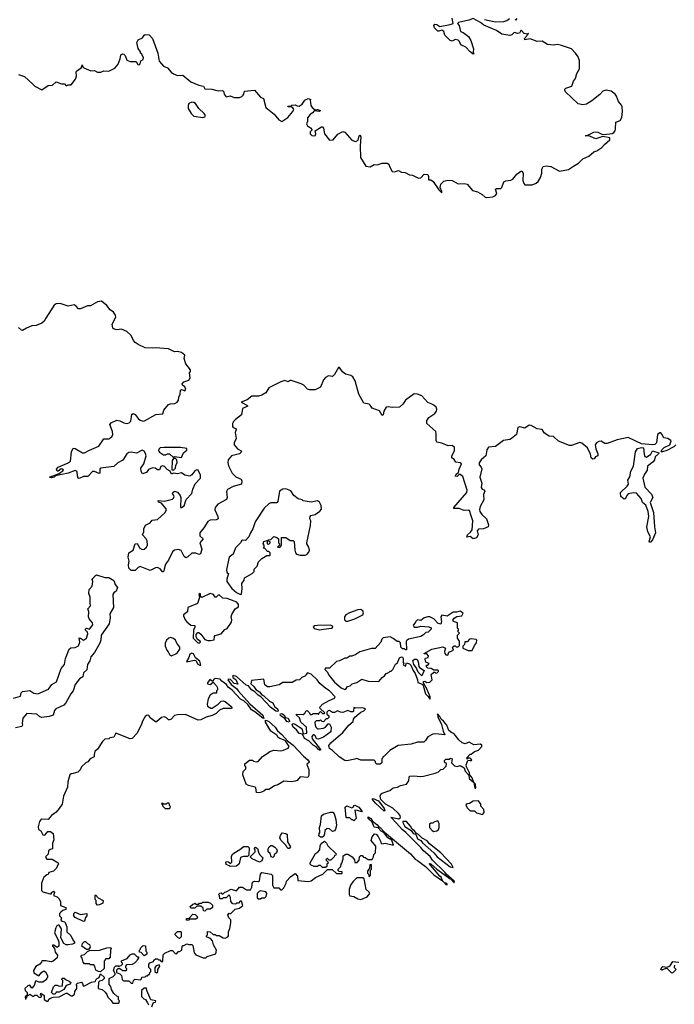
# Model space of a CAD drawing. Extents: x 2551545 to 2886624, y 315747 to 489036.
# Tile 69 of 119: x 2639386 to 2645849, y 374710 to 384432. Entities that reach past the tile are written whole.
import ezdxf

# ---------------------------------------------------------------- set-up
doc = ezdxf.new("R2010")
doc.units = 0

msp = doc.modelspace()

# ---------------------------------------------------------------- linework, layer by layer
at = {"layer": '0CON10XD'}
for points in [[(2639375, 383890), (2639432.3, 383872.3), (2639516.7, 383795), (2639535, 383776.7), (2639605, 383740), (2639668.3, 383781.7), (2639710, 383785), (2639745, 383817.5), (2639798.3, 383798.3), (2639827, 383797), (2639845, 383780), (2639865, 383787.5), (2639895, 383787.5), (2639935.9, 383844.1), (2639946.7, 383875), (2639942.5, 383915), (2639947.5, 383925), (2639992.5, 383955), (2640000, 383965), (2640002.5, 383987.5), (2640010, 383965), (2640020, 383955), (2640088.3, 383928.3), (2640125, 383930), (2640155, 383912.5), (2640187, 383913), (2640215, 383927.5), (2640267, 383923), (2640325, 383952.5), (2640358.8, 383991.2), (2640378, 384045), (2640384.2, 384085), (2640400, 384095), (2640412.7, 384092.7), (2640428.6, 384078.6), (2640445, 384032.5), (2640475, 384017.5), (2640535, 384020), (2640550.7, 383990.7), (2640565, 383987.5), (2640576.7, 383995), (2640583.3, 384026.7), (2640605, 384040), (2640606.7, 384055), (2640588.3, 384098.3), (2640580, 384100), (2640580, 384115), (2640556.1, 384146.1), (2640543.8, 384205), (2640555, 384231.2), (2640598.3, 384251.7), (2640615, 384280), (2640625, 384286.2), (2640665, 384283.3), (2640696, 384245), (2640750.5, 384100.5), (2640763.6, 384023.6), (2640786.7, 383995), (2640805, 383972.5), (2640845, 383957.5), (2640882.3, 383912.3), (2640905, 383896.2), (2640945, 383882), (2640995, 383882.9), (2641075, 383818.8), (2641155, 383783.8), (2641200, 383775), (2641215, 383750), (2641283, 383747), (2641345, 383730), (2641385, 383732.5), (2641397.5, 383725), (2641406.2, 383695), (2641425, 383670), (2641465, 383678.8), (2641505, 383663.8), (2641555, 383662.5), (2641578.3, 383671.7), (2641592.5, 383685), (2641600, 383695), (2641604, 383726), (2641705, 383736.7), (2641765, 383667.5), (2641793.3, 383653.3), (2641816.7, 383565), (2641898.3, 383498.3), (2641945, 383443.3), (2641975, 383427.5), (2642032.5, 383465), (2642083.8, 383525), (2642093.3, 383545), (2642082.5, 383562.5), (2642065, 383570), (2642035, 383570), (2642031.7, 383578.3), (2642065, 383580), (2642073, 383587), (2642105, 383592.5), (2642125, 383580), (2642145, 383577.5), (2642175, 383597.5), (2642202.1, 383637.9), (2642235, 383653.8), (2642260, 383645), (2642253.6, 383636.4), (2642262, 383585), (2642272.5, 383565), (2642301.7, 383541.7), (2642325, 383546.2), (2642357.5, 383535), (2642345, 383524), (2642295, 383532.5), (2642278.3, 383511.7), (2642252.5, 383495), (2642228.3, 383461.7), (2642226.7, 383425), (2642217.5, 383405), (2642227.5, 383385), (2642257.5, 383365), (2642272.5, 383345), (2642252.5, 383325), (2642253.3, 383305), (2642268.8, 383288.8), (2642285, 383283.8), (2642305, 383287.5), (2642311.2, 383305), (2642302.5, 383335), (2642365, 383373.3), (2642375, 383372.5), (2642385, 383360), (2642393.9, 383303.9), (2642445, 383243.3), (2642480, 383245), (2642528.3, 383301.7), (2642575, 383326.7), (2642595, 383320), (2642665, 383242.5), (2642690.7, 383230.7), (2642705, 383230), (2642728, 383242), (2642737.5, 383285), (2642745, 383292.5), (2642755.8, 383275), (2642748.6, 383185), (2642751.7, 383071.7), (2642804.6, 382984.6), (2642845, 382980), (2642885, 383001.2), (2642915, 382998.6), (2642965, 383013.8), (2643015, 383016), (2643030, 383005), (2643040, 382975), (2643065, 382933.3), (2643085, 382928.8), (2643125, 382942.5), (2643155, 382927.5), (2643192, 382922), (2643235, 382900), (2643265, 382897.5), (2643325, 382867.5), (2643345, 382870), (2643380, 382905), (2643415, 382902.5), (2643423.3, 382885), (2643421.7, 382851.7), (2643445, 382852), (2643470, 382835), (2643525, 382750.8), (2643555, 382722.5), (2643555.6, 382735), (2643536.5, 382775), (2643542.7, 382807.3), (2643575, 382838), (2643614.3, 382845.7), (2643655, 382842.9), (2643715, 382809.4), (2643775, 382812.9), (2643805, 382808), (2643855.9, 382745.9), (2643905, 382730.8), (2643953.8, 382705), (2643980.5, 382680.5), (2643995, 382677.1), (2644057.6, 382682.4), (2644083.8, 382695), (2644096.7, 382715), (2644085, 382757.5), (2644095, 382763.3), (2644135, 382766.2), (2644146, 382775), (2644165, 382830), (2644185, 382840), (2644234.1, 382845.9), (2644255, 382856.2), (2644294.3, 382905.7), (2644335, 382937.5), (2644345, 382940), (2644357.5, 382915), (2644353.3, 382845), (2644363.3, 382815), (2644375, 382800), (2644445, 382801.2), (2644485, 382816.2), (2644505, 382833.3), (2644527.5, 382875), (2644540, 382915), (2644540, 382955), (2644555, 382982.5), (2644585, 382987.5), (2644631.2, 382981.2), (2644715, 382936.2), (2644805, 382951.2), (2644853.4, 382986.6), (2644905, 383013.8), (2644945, 383057.5), (2645005, 383084), (2645055, 383126.2), (2645085, 383138), (2645135, 383170), (2645160.2, 383199.8), (2645214.2, 383245), (2645213.3, 383265), (2645145, 383280), (2645075, 383256), (2645005, 383283.3), (2644970, 383285), (2644995, 383290), (2645055, 383322), (2645075, 383325.8), (2645095, 383322), (2645135, 383301.2), (2645155, 383299.2), (2645235, 383308.9), (2645252.8, 383317.2), (2645265, 383333.8), (2645270, 383355), (2645271.2, 383418.8), (2645314.3, 383435.7), (2645332.5, 383465), (2645338.1, 383525), (2645335, 383570), (2645328, 383588), (2645297.1, 383625), (2645279.2, 383675), (2645265, 383696), (2645226.8, 383726.8), (2645175, 383734.4), (2645145, 383725.8), (2645115.5, 383694.5), (2645035, 383630), (2644982, 383598), (2644945, 383590), (2644901.7, 383601.7), (2644775, 383720), (2644770, 383735), (2644770, 383745), (2644780, 383755), (2644837.5, 383775), (2644853.3, 383825), (2644875, 383852.5), (2644888.3, 383901.7), (2644914.2, 383945), (2644913.3, 384025), (2644899.1, 384065), (2644875, 384102), (2644833.6, 384143.6), (2644735, 384176.7), (2644695, 384186.2), (2644655, 384180), (2644597, 384187), (2644545, 384220), (2644495, 384216), (2644425, 384242), (2644375, 384232.5), (2644370, 384245), (2644397.5, 384275), (2644400, 384290), (2644410, 384295), (2644395, 384290), (2644366.1, 384296.1), (2644340, 384325), (2644333.3, 384325), (2644321.2, 384298.8), (2644303.6, 384296.4), (2644267.5, 384305), (2644245, 384281.2), (2644225, 384274.2), (2644145, 384290), (2644095, 384326), (2643969.1, 384379.1), (2643935.8, 384405), (2643865, 384444.2), (2643822, 384428), (2643717.5, 384405), (2643707.5, 384395), (2643726, 384375), (2643736.7, 384316.7), (2643765, 384303.8), (2643815.9, 384265.9), (2643841.2, 384225), (2643866.7, 384145), (2643862.5, 384112.5), (2643870, 384095), (2643865, 384092.5), (2643833.3, 384115), (2643791.7, 384161.7), (2643742.3, 384182.3), (2643727, 384217), (2643715, 384228.8), (2643685, 384236), (2643655, 384221.2), (2643637.5, 384225), (2643585, 384277.5), (2643573.3, 384315), (2643565, 384323.3), (2643555, 384327.5), (2643525, 384317.5), (2643515, 384320), (2643482.1, 384352.1), (2643474.4, 384375), (2643485, 384387.5), (2643505, 384382.9), (2643535, 384364), (2643635, 384383.3), (2643667.5, 384395), (2643655.9, 384445.9)], [(2643975, 384434.5), (2644085, 384410), (2644167.5, 384415), (2644196.7, 384425), (2644223.3, 384445)], [(2644277.5, 384435), (2644285, 384427.5), (2644297, 384443)], [(2641195, 383467.5), (2641215, 383472.5), (2641220, 383485), (2641208, 383505), (2641154.1, 383554.1), (2641122.5, 383605), (2641105.3, 383615.3), (2641085, 383617.3), (2641055.7, 383605), (2641047.8, 383585), (2641049.4, 383555), (2641080, 383505), (2641105, 383479.4), (2641195, 383467.5)], [(2645656.9, 380236.9), (2645635, 380232.9), (2645524, 380244), (2645395, 380305.6), (2645285, 380284.4), (2645185, 380245.7), (2645165, 380248.1), (2645128.6, 380268.6), (2645105, 380267.3), (2645080.8, 380255), (2645068.6, 380235), (2645074.3, 380194.3), (2645093.8, 380145), (2645093.3, 380126.7), (2645072.5, 380115), (2645057.5, 380095), (2645045, 380094), (2645030, 380105), (2645021.7, 380141.7), (2644993.8, 380205), (2644935, 380252), (2644915, 380255.7), (2644835, 380228.1), (2644815, 380228.1), (2644705, 380270.6), (2644655, 380316.4), (2644615, 380319.5), (2644568.5, 380348.5), (2644545, 380384.2), (2644495, 380390.4), (2644435, 380424.4), (2644415, 380427.8), (2644375, 380399.1), (2644325, 380410.7), (2644303.6, 380405), (2644291.8, 380335), (2644242.9, 380295), (2644225, 380285.6), (2644163.6, 380276.4), (2644085, 380216.7), (2644015, 380212.2), (2643997.5, 380185), (2643990, 380125), (2643943.8, 380085), (2643923.3, 380055), (2643922.5, 380035), (2643943.8, 380013.8), (2643947.5, 379997.5), (2643929.5, 379915), (2643949.4, 379855), (2643944, 379814), (2643952.5, 379795), (2643968.3, 379788.3), (2643978.8, 379775), (2643966.4, 379743.6), (2643969.3, 379690.7), (2643931.2, 379625), (2643927.5, 379595), (2643930.8, 379575), (2643948, 379545), (2643995.7, 379505), (2644016, 379445), (2644012.5, 379425), (2643965, 379403.8), (2643915, 379402.5), (2643903.3, 379385), (2643913.8, 379345), (2643895.7, 379314.3), (2643865, 379307.5), (2643835, 379330), (2643801.7, 379321.7), (2643806.7, 379345), (2643838.1, 379371.9), (2643854.4, 379395.6), (2643860, 379485), (2643843.6, 379533.6), (2643826, 379585), (2643818.8, 379588.8), (2643775, 379585.8), (2643725, 379604), (2643673.3, 379605), (2643671.2, 379615), (2643800, 379765), (2643805.7, 379785), (2643760.8, 379920.8), (2643735, 379942.5), (2643725, 379940), (2643705, 379920), (2643686.7, 379925), (2643694.3, 379945.7), (2643718.8, 379961.2), (2643724, 379995), (2643746.7, 380045), (2643735, 380056.7), (2643691.7, 380061.7), (2643675, 380090), (2643653.8, 380105), (2643654.2, 380125), (2643679.5, 380175), (2643677.8, 380207.8), (2643655, 380227.8), (2643615, 380224.6), (2643555, 380249.3), (2643505, 380260), (2643497.2, 380277.2), (2643498.9, 380345), (2643493.3, 380365), (2643404.4, 380445), (2643407, 380473), (2643426.3, 380503.7), (2643485, 380542), (2643502, 380565), (2643505.9, 380585.9), (2643497.3, 380607.3), (2643475, 380626.2), (2643447.7, 380637.7), (2643415, 380651.2), (2643356.7, 380716.7), (2643315, 380735.5), (2643281.3, 380738.7), (2643193.9, 380676.1), (2643168.9, 380635), (2643135, 380607.1), (2643065, 380601.5), (2643025, 380610.6), (2643005, 380604.4), (2642981.1, 380565), (2642975, 380530), (2642965, 380524), (2642939.8, 380569.8), (2642866.2, 380595), (2642846.8, 380626.8), (2642835, 380634.4), (2642785, 380646.7), (2642735, 380733.8), (2642698.5, 380865), (2642675, 380904), (2642655, 380919.2), (2642601.3, 380931.3), (2642573.8, 380955), (2642545, 380997.5), (2642535, 380997.5), (2642493.1, 380926.9), (2642475, 380908.6), (2642435, 380916.7), (2642405, 380900), (2642386, 380875), (2642355, 380803.3), (2642303.6, 380776.4), (2642246.4, 380776.4), (2642226, 380785), (2642192.6, 380822.6), (2642165.5, 380835.5), (2642065, 380870), (2642055, 380870), (2642035, 380856.7), (2642005, 380868), (2641965, 380855.8), (2641845, 380796), (2641815, 380748), (2641777.5, 380725), (2641745, 380716), (2641677.1, 380712.9), (2641632.1, 380677.9), (2641572.5, 380655), (2641630, 380625), (2641638.8, 380615), (2641587.1, 380592.9), (2641575, 380528.6), (2641515.5, 380485), (2641495.7, 380464.3), (2641487.3, 380445), (2641485.7, 380415), (2641494.4, 380404.4), (2641518.8, 380395), (2641522, 380385), (2641513.1, 380355), (2641522.2, 380295), (2641504.4, 380255), (2641504.3, 380235), (2641537.5, 380195), (2641571.2, 380175), (2641574.2, 380165), (2641555, 380144.6), (2641475.9, 380124.1), (2641445.5, 380085), (2641442, 380058), (2641447.4, 380027.4), (2641484.6, 379954.6), (2641519.6, 379919.6), (2641571.2, 379895), (2641577.5, 379875), (2641576, 379845), (2641495, 379821.3), (2641437.8, 379792.2), (2641428, 379772), (2641434.5, 379715), (2641426.9, 379695), (2641341.1, 379648.9), (2641314.5, 379615), (2641311.7, 379591.7), (2641343.6, 379525), (2641344.4, 379505), (2641326.2, 379495), (2641265, 379488.9), (2641245, 379476.8), (2641205, 379413.5), (2641163.3, 379365), (2641163.3, 379335), (2641196.7, 379305), (2641165.8, 379265), (2641185.5, 379205), (2641171.8, 379158.2), (2641155, 379150), (2641125, 379163.2), (2641085, 379165.6), (2641045, 379127.1), (2641025, 379119.2), (2641010.6, 379130.6), (2640981.6, 379191.6), (2640955, 379199.6), (2640915, 379194), (2640893.4, 379176.6), (2640855, 379096.7), (2640824.4, 379055.6), (2640812.7, 379005), (2640805, 378980), (2640795, 378980.8), (2640771.1, 379011.1), (2640745, 379021.5), (2640725, 379021.1), (2640675, 378994.7), (2640575, 379031.3), (2640555.8, 379024.2), (2640525, 378992.8), (2640485, 378993.7), (2640464.3, 379015.7), (2640461.2, 379048.8), (2640467.5, 379085), (2640455.7, 379125.7), (2640463.9, 379166.1), (2640505.5, 379194.5), (2640525, 379256.2), (2640545, 379258.8), (2640572.9, 379215), (2640595, 379201.1), (2640615, 379204.4), (2640638.6, 379225), (2640646.9, 379245), (2640643.8, 379285), (2640633.8, 379305), (2640598, 379345), (2640610, 379375), (2640611.2, 379405), (2640628.8, 379441.2), (2640675, 379463.3), (2640695, 379488.8), (2640745, 379496.7), (2640822.7, 379567.3), (2640834, 379595), (2640830, 379605), (2640785, 379658.8), (2640755, 379667.5), (2640753.3, 379685), (2640815, 379678), (2640895, 379698), (2640905, 379706.7), (2640910, 379725), (2640893.3, 379755), (2640897.5, 379765), (2640915, 379775.8), (2640945, 379768), (2640970, 379735), (2640975.8, 379714.2), (2640973.8, 379615), (2640985, 379614.2), (2641009.7, 379630.3), (2641029.4, 379695), (2641085.4, 379755), (2641094.5, 379795), (2641119.8, 379850.2), (2641170, 379905), (2641170, 379935), (2641147.5, 379985), (2641135, 379988.8), (2641115, 379976.7), (2641085, 379936.7), (2641065, 379923.8), (2641016.1, 379936.1), (2640985, 379956.2), (2640945, 379949.2), (2640905, 379953.8), (2640883.3, 379943.3), (2640870, 379975), (2640840.5, 379990.5), (2640815, 380021.2), (2640795, 380027.5), (2640780.8, 380019.2), (2640765, 379986.7), (2640745, 379988.8), (2640724, 380004), (2640695.8, 380005.8), (2640658.7, 379991.3), (2640637.6, 379962.4), (2640598.8, 379948.8), (2640585, 379970), (2640582.5, 380005), (2640612.7, 380045), (2640634.6, 380125), (2640628.9, 380148.9), (2640615, 380171.2), (2640595, 380182.5), (2640538.8, 380151.2), (2640485, 380162.8), (2640461.7, 380158.3), (2640443.3, 380146.7), (2640405, 380081.8), (2640353.3, 380056.7), (2640315, 380019.5), (2640185, 380002.9), (2640177.1, 379995), (2640175.8, 379955), (2640169.2, 379950.8), (2640125, 379970), (2640105, 379970.8), (2640058.1, 379921.9), (2640015, 379922), (2639972.3, 379902.3), (2639964.5, 379904.5), (2639955, 379926.7), (2639952, 379972), (2639935, 379980.8), (2639864.5, 379954.5), (2639740.7, 379929.3), (2639725, 379914.2), (2639699.3, 379909.3), (2639680, 379915), (2639775, 379952.5), (2639817.5, 379985), (2639810, 379995), (2639795, 379996), (2639766.7, 379973.3), (2639755, 379972.5), (2639749.2, 379995), (2639764.3, 380015), (2639858.6, 380051.4), (2639885.8, 380074.2), (2639895.8, 380165), (2639915, 380200), (2639935, 380196.2), (2640005, 380154.2), (2640025, 380154.3), (2640075, 380181.4), (2640168.5, 380221.5), (2640215, 380292), (2640267, 380293), (2640296.8, 380313.2), (2640304.3, 380335), (2640303.1, 380365), (2640275.7, 380435), (2640287.3, 380452.7), (2640345, 380478), (2640375, 380470.8), (2640415, 380450), (2640443.9, 380446.1), (2640465, 380451.2), (2640481.9, 380468.1), (2640492.9, 380535), (2640505, 380543.8), (2640525, 380534), (2640554.7, 380494.7), (2640575, 380478.6), (2640605, 380468), (2640618.8, 380471.2), (2640730, 380535), (2640798.3, 380541.7), (2640810, 380575), (2640855, 380631.2), (2640875, 380640), (2640917, 380643), (2640941.2, 380655), (2640954, 380675), (2640956, 380705), (2640971.2, 380735), (2640975, 380772.5), (2640985, 380780), (2641015, 380767.5), (2641026.4, 380783.6), (2641015, 380807.5), (2640993.6, 380823.6), (2640990, 380835), (2641005, 380857.5), (2641055, 380873.3), (2641070, 380895), (2641062.5, 380945), (2641071.7, 380958.3), (2641072.5, 380975), (2641027.5, 381035), (2641010, 381085), (2641015, 381120), (2640985, 381146), (2640945, 381155.8), (2640913.6, 381153.6), (2640855, 381182.2), (2640725, 381192.9), (2640695, 381187.1), (2640625, 381191.2), (2640555, 381223.8), (2640526.2, 381245), (2640510, 381265), (2640486, 381315), (2640443.2, 381353.2), (2640390, 381375), (2640345, 381368), (2640317.5, 381375), (2640306.1, 381386.1), (2640298, 381425), (2640334.2, 381495), (2640330.8, 381515), (2640312.5, 381545), (2640278.5, 381568.5), (2640245, 381609.1), (2640195, 381652.5), (2640155, 381647.5), (2640085, 381608), (2640054.3, 381605.7), (2639985, 381576.2), (2639965, 381576.7), (2639943.9, 381603.9), (2639925, 381616.2), (2639865, 381604), (2639785, 381629.2), (2639745, 381627.5), (2639725.7, 381614.3), (2639644.1, 381484.1), (2639627.8, 381455), (2639605, 381435.8), (2639546.7, 381413.3), (2639505, 381408.1), (2639453.1, 381386.9), (2639415, 381361.4), (2639402.5, 381365), (2639375, 381393.3)], [(2645864.6, 380235), (2645845.8, 380214.2), (2645775, 380177.1), (2645733.4, 380163.4), (2645720, 380165), (2645727.5, 380185), (2645750.9, 380209.1), (2645805, 380234), (2645820, 380275), (2645785, 380296.7), (2645745, 380303.3), (2645727.8, 380337.8), (2645715, 380352), (2645705, 380354), (2645684.6, 380335.4), (2645674.8, 380255.2), (2645656.9, 380236.9)], [(2640985, 380110), (2641003.9, 380156.1), (2641035, 380182.5), (2641035, 380196.7), (2640975, 380206.2), (2640811.5, 380208.5), (2640774.3, 380205.7), (2640758.3, 380191.7), (2640756.2, 380175), (2640765, 380160), (2640806.1, 380136.1), (2640825, 380134.2), (2640845, 380143.8), (2640863.6, 380143.6), (2640905, 380110), (2640915, 380117.5), (2640985, 380110)], [(2645605, 379270), (2645602, 379275), (2645613, 379327), (2645588.8, 379375), (2645576.7, 379425), (2645598.6, 379525), (2645591.4, 379575), (2645568.2, 379638.2), (2645536.9, 379665), (2645523.1, 379705), (2645475, 379757.5), (2645445, 379760.8), (2645395, 379748.6), (2645382.7, 379737.3), (2645365, 379702), (2645355, 379696.7), (2645320, 379725), (2645318.8, 379765), (2645385.4, 379824.6), (2645398, 379845), (2645389.4, 379885), (2645410.7, 379919.3), (2645420, 379975), (2645447.3, 380022.7), (2645467.5, 380165), (2645485, 380197.5), (2645525, 380208.5), (2645545, 380205.8), (2645550.4, 380140.4), (2645559.8, 380119.8), (2645575, 380110.6), (2645619.3, 380140.7), (2645635, 380176.2), (2645696, 380156), (2645694, 380145), (2645660, 380115), (2645654.4, 380085), (2645639.4, 380065), (2645586.2, 380025), (2645581.2, 379985), (2645554.3, 379945), (2645538.6, 379905), (2645556.9, 379815), (2645625, 379746.9), (2645637.8, 379715), (2645611.1, 379665), (2645644.4, 379565), (2645653.9, 379423.9), (2645665.4, 379365), (2645635, 379296.2), (2645615, 379274.2), (2645605, 379270)], [(2640905, 379983.3), (2640923.8, 380005), (2640926.2, 380033.8), (2640940, 380055), (2640936.7, 380085), (2640925, 380100), (2640905, 380100), (2640891.2, 380078.8), (2640887.5, 379987.5), (2640905, 379983.3)], [(2641565, 378757.5), (2641575, 378760), (2641582.5, 378815), (2641580, 378865), (2641601.7, 378898.3), (2641605, 378920), (2641682.5, 378965), (2641700, 378985), (2641700, 379005), (2641730, 379035), (2641745, 379080), (2641775, 379112.5), (2641825, 379140), (2641855, 379140), (2641860, 379145), (2641858.3, 379168.3), (2641845, 379180), (2641831.7, 379181.7), (2641805, 379210), (2641790, 379215), (2641800, 379225), (2641800, 379245), (2641790, 379255), (2641795, 379280), (2641828.3, 379288.3), (2641830, 379255), (2641847, 379253), (2641860, 379265), (2641860, 379275), (2641841.7, 379281.7), (2641840, 379295), (2641865, 379300), (2641895, 379327.5), (2641925, 379320), (2641940, 379305), (2641940, 379265), (2641950, 379255), (2641948.3, 379241.7), (2641930, 379225), (2641955, 379220), (2641970, 379245), (2641970, 379320), (2642015, 379320), (2642055, 379290), (2642085, 379290), (2642095, 379280), (2642102.5, 379195), (2642108.3, 379168.3), (2642120, 379155), (2642154.1, 379144.1), (2642205, 379143.3), (2642220, 379150), (2642240, 379175), (2642246.2, 379195), (2642240, 379225), (2642220, 379255), (2642220, 379265), (2642257, 379437), (2642260, 379485), (2642250, 379505), (2642252.5, 379525), (2642260, 379535), (2642303.6, 379546.4), (2642349.5, 379580.5), (2642365, 379600), (2642363.8, 379635), (2642345, 379667.5), (2642325, 379680), (2642265, 379666.7), (2642185, 379680), (2642175, 379690), (2642135, 379700), (2642093.6, 379733.6), (2642061.7, 379778.3), (2642015, 379798), (2641982.5, 379795), (2641952, 379775), (2641936.1, 379673.9), (2641925, 379662.5), (2641865, 379662.5), (2641845, 379652.5), (2641800.3, 379609.7), (2641711.2, 379475), (2641688.8, 379405), (2641663.3, 379365), (2641647.5, 379325), (2641615, 379290), (2641585, 379292.5), (2641575, 379287.5), (2641569.3, 379270.7), (2641515, 379217.5), (2641492, 379155), (2641454.3, 379125), (2641427, 379003), (2641430, 378975), (2641447.5, 378965), (2641430.7, 378909.3), (2641431.2, 378885), (2641478.8, 378815), (2641525, 378776.7), (2641565, 378757.5)], [(2639325, 377732), (2639395, 377753.8), (2639400, 377785), (2639415, 377798.8), (2639485, 377808.8), (2639525, 377781.2), (2639565, 377775.8), (2639669.7, 377820.3), (2639703.4, 377866.6), (2639748, 377895), (2639794.4, 378025), (2639827.5, 378065), (2639837.1, 378125), (2639875.7, 378215), (2639891.7, 378228.3), (2639935, 378233.5), (2639965, 378250), (2639978.1, 378285), (2639972, 378328), (2639985, 378325.8), (2640015, 378304.2), (2640046.7, 378325), (2640058.3, 378368.3), (2640053.8, 378383.8), (2640035, 378402.5), (2640035, 378416.7), (2640045, 378423.3), (2640076.1, 378413.9), (2640106.7, 378456.7), (2640106, 378475), (2640071.1, 378515), (2640066.3, 378536.3), (2640068.5, 378585), (2640058, 378615), (2640086.2, 378645), (2640080, 378675), (2640080.8, 378730.8), (2640070, 378765), (2640071.2, 378805), (2640100.5, 378839.5), (2640107.1, 378885), (2640102.5, 378905), (2640107.5, 378915), (2640134.5, 378945.5), (2640145, 378949.4), (2640225, 378923.1), (2640265, 378925.5), (2640316.2, 378895), (2640328.6, 378855), (2640352.7, 378825), (2640339.5, 378790.5), (2640315, 378773.1), (2640305.4, 378755), (2640312.7, 378627.3), (2640274.1, 378565.9), (2640278.8, 378525), (2640268.2, 378465), (2640189.4, 378355), (2640185.4, 378304.6), (2640176.4, 378275), (2640123.8, 378185), (2640088.3, 378141.7), (2640077.8, 378102.2), (2640054.4, 378065), (2640052.5, 378037.5), (2640048.1, 378011.9), (2640016.2, 377983.8), (2640007.8, 377942.2), (2639975, 377924.2), (2639932.5, 377867.5), (2639914.4, 377805), (2639889.5, 377775), (2639840.6, 377685), (2639821.2, 377665), (2639742.9, 377627.1), (2639729.7, 377610.3), (2639716.7, 377565), (2639677.7, 377552.3), (2639605, 377541.4), (2639585, 377549.4), (2639555, 377574.4), (2639455, 377581.4), (2639415.6, 377534.4), (2639409.4, 377485), (2639412.5, 377465), (2639406.8, 377453.2), (2639345, 377440)], [(2641165, 378280), (2641170, 378285), (2641167.5, 378295), (2641141.7, 378311.7), (2641128.3, 378338.3), (2641128.3, 378361.7), (2641145, 378380), (2641155, 378380), (2641175, 378363.8), (2641213.1, 378313.1), (2641245, 378301.2), (2641268.3, 378301.7), (2641305, 378310), (2641308.3, 378341.7), (2641315, 378350), (2641375, 378366.7), (2641410.7, 378409.3), (2641435, 378420), (2641476.4, 378483.6), (2641480, 378505), (2641473.3, 378535), (2641481.7, 378558.3), (2641512.5, 378615), (2641546, 378635), (2641547.5, 378657.5), (2641530.8, 378680.8), (2641435, 378718), (2641390.5, 378720.5), (2641355, 378752.5), (2641345, 378750), (2641325, 378730), (2641315, 378730), (2641300, 378755), (2641265, 378766.2), (2641185, 378727.5), (2641170, 378735), (2641172.5, 378755), (2641167.5, 378765), (2641155, 378757.5), (2641162.5, 378725), (2641142.5, 378667.5), (2641045, 378627.5), (2641043.6, 378586.4), (2641003.6, 378556.4), (2641002.5, 378545), (2641018.8, 378505), (2641036.7, 378485), (2641075, 378453.8), (2641115, 378450), (2641116.2, 378435), (2641102.5, 378405), (2641100, 378325), (2641145, 378280), (2641165, 378280)], [(2643435, 377723.3), (2643440, 377725), (2643438.8, 377745), (2643405.6, 377825.6), (2643373, 377883), (2643373, 377897), (2643385, 377900), (2643405, 377887.5), (2643435, 377890), (2643460, 377915), (2643450, 377965), (2643475, 377990), (2643485, 377990), (2643495, 377980), (2643508.3, 377981.7), (2643520, 377995), (2643520, 378005), (2643515, 378010), (2643475, 378010), (2643447, 378027), (2643415, 378030), (2643401.7, 378041.7), (2643401.7, 378058.3), (2643415, 378060), (2643430, 378075), (2643397, 378087), (2643390.7, 378119.3), (2643393.3, 378126.7), (2643420, 378135), (2643421.7, 378151.7), (2643405, 378170), (2643380, 378170), (2643380, 378175), (2643455, 378216.7), (2643565, 378240), (2643590, 378225), (2643580, 378195), (2643582.5, 378175), (2643595, 378160), (2643611.7, 378158.3), (2643623.6, 378186.4), (2643670, 378205), (2643660, 378235), (2643675, 378250), (2643685, 378250), (2643695, 378240), (2643715, 378240), (2643728.3, 378251.7), (2643730, 378295), (2643710, 378325), (2643710, 378355), (2643730, 378375), (2643710, 378395), (2643720, 378405), (2643720, 378415), (2643710, 378425), (2643710, 378475), (2643669.3, 378489.3), (2643663, 378503), (2643675, 378523.3), (2643702.3, 378537.7), (2643752.5, 378545), (2643763, 378573), (2643735, 378593.3), (2643699.3, 378580.7), (2643665, 378581.2), (2643605, 378543.8), (2643555, 378552), (2643544.4, 378535.6), (2643550, 378485), (2643545, 378463.3), (2643519.3, 378469.3), (2643475, 378516.2), (2643435, 378536.2), (2643415, 378536.2), (2643380, 378525), (2643345, 378500), (2643313, 378507), (2643293, 378487), (2643290, 378475), (2643270, 378455), (2643280, 378435), (2643315, 378433.3), (2643345, 378442.5), (2643425, 378436.7), (2643448.3, 378428.3), (2643450, 378415), (2643420, 378385), (2643395, 378380), (2643373, 378357), (2643347, 378343), (2643225, 378316.7), (2643207, 378303), (2643202.5, 378295), (2643205, 378210), (2643195, 378210), (2643185, 378220), (2643165, 378220), (2643150, 378235), (2643145, 378280), (2643131.7, 378291.7), (2643113, 378293), (2643075, 378322.5), (2643045, 378337.5), (2642975, 378330), (2642960, 378315), (2642950, 378285), (2642897, 378223), (2642858.3, 378221.7), (2642745, 378190), (2642705, 378162.5), (2642665, 378147.5), (2642645, 378147.5), (2642615, 378127.5), (2642595, 378126.7), (2642545, 378102.5), (2642513.9, 378096.1), (2642445, 378030), (2642401.7, 378028.3), (2642400, 378015), (2642423.3, 377993.3), (2642440, 377955), (2642495, 377892), (2642558.8, 377835), (2642595, 377817.5), (2642605, 377820), (2642623.6, 377846.4), (2642650, 377855), (2642670, 377875), (2642715, 377887.5), (2642765, 377920), (2642825, 377900), (2642931.7, 377898.3), (2642963.6, 377936.4), (2642988.3, 377951.7), (2643005, 377977.5), (2643030, 377985), (2643045, 378000), (2643055, 378000), (2643070, 378015), (2643095, 378070), (2643117, 378083), (2643135, 378132.5), (2643155, 378140), (2643165, 378137.5), (2643172.5, 378125), (2643172.5, 378085), (2643180, 378075), (2643173, 378063), (2643195, 378050), (2643205, 378080), (2643235, 378073.3), (2643249.2, 378059.2), (2643270, 378005), (2643291.2, 377975), (2643312.5, 377915), (2643316.4, 377886.4), (2643359.5, 377869.5), (2643368.8, 377858.8), (2643392, 377775), (2643419.5, 377749.5), (2643435, 377723.3)], [(2642605, 378492), (2642625, 378494.4), (2642695, 378514.5), (2642775, 378554.4), (2642781.9, 378575), (2642775, 378596), (2642755, 378607.1), (2642725, 378606), (2642643.5, 378576.5), (2642606.7, 378555), (2642593, 378537), (2642594, 378505), (2642605, 378492)], [(2642345, 378408), (2642385, 378414.2), (2642465, 378422.9), (2642476.4, 378433.6), (2642475, 378442.5), (2642455, 378453.1), (2642325, 378451.2), (2642295, 378446.7), (2642283.8, 378435), (2642295, 378420), (2642345, 378408)], [(2640885, 378150), (2640928.3, 378171.7), (2640942.5, 378185), (2640966.7, 378215), (2640967.5, 378235), (2640936.2, 378275), (2640925, 378306.7), (2640905, 378323.3), (2640875, 378331.2), (2640857.5, 378325), (2640833.8, 378305), (2640823.3, 378275), (2640822.5, 378245), (2640837.5, 378205), (2640851.2, 378191.2), (2640865, 378162.5), (2640885, 378150)], [(2643855, 378202.5), (2643876.4, 378253.6), (2643895, 378280), (2643900, 378305), (2643891.7, 378311.7), (2643845, 378320), (2643826.4, 378313.6), (2643805, 378290), (2643781.7, 378288.3), (2643777, 378263), (2643760, 378245), (2643760, 378225), (2643815, 378203.3), (2643855, 378202.5)], [(2641165, 378057.5), (2641175, 378060), (2641165, 378096.7), (2641120.8, 378130.8), (2641101.2, 378171.2), (2641085, 378178), (2641064.2, 378165.8), (2641056, 378134), (2641032.5, 378095), (2641035, 378090), (2641109.3, 378109.3), (2641123.3, 378103.3), (2641145, 378070), (2641165, 378057.5)], [(2643355, 377952.5), (2643319.5, 377989.5), (2643300, 378035), (2643276.7, 378065), (2643267.5, 378105), (2643283, 378117), (2643308.3, 378118.3), (2643320, 378095), (2643326.7, 378045), (2643334.2, 378034.2), (2643380, 378005), (2643355, 377952.5)], [(2640365, 374720), (2640370, 374745), (2640360, 374755), (2640360, 374785), (2640345, 374790), (2640316.4, 374816.4), (2640293.3, 374855), (2640287, 374887), (2640270, 374905), (2640270, 374965), (2640310, 374985), (2640330, 375005), (2640330, 375015), (2640312.5, 375045), (2640321.7, 375078.3), (2640335, 375090), (2640355, 375090), (2640365, 375080), (2640371.7, 375088.3), (2640388.3, 375091.7), (2640400, 375105), (2640400, 375115), (2640390, 375125), (2640391.7, 375138.3), (2640448.3, 375161.7), (2640475, 375200), (2640495, 375210), (2640515, 375210), (2640545, 375180), (2640558.3, 375178.3), (2640560, 375165), (2640545, 375150), (2640540, 375135), (2640520, 375115), (2640497, 375103), (2640441.7, 375098.3), (2640430, 375085), (2640430, 375075), (2640440, 375065), (2640438.3, 375041.7), (2640405, 375040), (2640375, 375060), (2640355, 375060), (2640343, 375047), (2640340, 375025), (2640375, 375010), (2640390, 374995), (2640397.5, 374955), (2640411.7, 374941.7), (2640461.7, 374941.7), (2640485, 374920), (2640501.7, 374918.3), (2640510, 374945), (2640523, 374957), (2640577, 374953), (2640588.3, 374961.7), (2640591.7, 374978.3), (2640625, 374980), (2640635, 374990), (2640645, 374990), (2640670, 375015), (2640670, 375025), (2640680, 375035), (2640680, 375055), (2640660, 375075), (2640660, 375105), (2640671.7, 375118.3), (2640708.3, 375131.7), (2640710, 375145), (2640725, 375160), (2640745, 375160), (2640755, 375150), (2640768.3, 375148.3), (2640781.7, 375131.7), (2640798.3, 375131.7), (2640803, 375197), (2640820, 375215), (2640875, 375240), (2640895, 375240), (2640921.7, 375211.7), (2640935, 375210), (2640955, 375230), (2640965, 375230), (2640987.5, 375245), (2640990, 375285), (2640995, 375290), (2641005, 375290), (2641035, 375307.5), (2641055, 375300), (2641085, 375300), (2641095, 375290), (2641108.3, 375218.3), (2641125, 375197.5), (2641198.3, 375168.3), (2641225, 375170), (2641238.3, 375181.7), (2641321.7, 375208.3), (2641330, 375245), (2641298.3, 375298.3), (2641293, 375323), (2641288.3, 375338.3), (2641268.3, 375358.3), (2641230, 375375), (2641230, 375385), (2641240, 375395), (2641241.7, 375428.3), (2641267, 375427), (2641295, 375400), (2641315, 375400), (2641325, 375390), (2641355, 375390), (2641395, 375367.5), (2641415, 375363.3), (2641440, 375375), (2641447.5, 375385), (2641447.5, 375425), (2641461.7, 375458.3), (2641470, 375515), (2641470, 375545), (2641450, 375565), (2641440, 375595), (2641455, 375610), (2641468.3, 375601.7), (2641511.7, 375648.3), (2641555, 375660), (2641590, 375685), (2641575, 375730), (2641561.7, 375728.3), (2641545, 375710), (2641525, 375710), (2641515, 375700), (2641491.7, 375701.7), (2641470, 375725), (2641467.5, 375765), (2641455, 375790), (2641425, 375760), (2641395, 375760), (2641385, 375750), (2641361.7, 375751.7), (2641360, 375785), (2641350, 375795), (2641361.7, 375808.3), (2641375, 375810), (2641381.7, 375801.7), (2641395, 375800), (2641411.7, 375818.3), (2641425, 375820), (2641475, 375847.5), (2641525, 375830), (2641557, 375867), (2641585, 375867.5), (2641625, 375840), (2641665, 375840), (2641677.5, 375865), (2641683.6, 375916.4), (2641703.6, 375926.4), (2641745, 375922.5), (2641755, 375930), (2641762.5, 375995), (2641775, 376010), (2641870, 375995), (2641881.7, 375981.7), (2641882.5, 375885), (2641895, 375860), (2641945, 375860), (2641961.7, 375841.7), (2641975, 375840), (2641995, 375860), (2642017.5, 375905), (2642020, 375925), (2642060.7, 375969.3), (2642105, 376000), (2642130, 375975), (2642131.7, 375931.7), (2642235, 375923.3), (2642265, 375927.5), (2642305, 375962.5), (2642380, 375995), (2642425, 376040), (2642471.7, 376041.7), (2642515, 376000), (2642565, 376000), (2642570, 376005), (2642568.3, 376018.3), (2642541.7, 376021.7), (2642531.7, 376031.7), (2642530, 376045), (2642558.3, 376071.7), (2642560, 376095), (2642567.5, 376105), (2642580, 376145), (2642580, 376175), (2642605, 376192.5), (2642625, 376192.5), (2642670, 376165), (2642690, 376135), (2642695, 376110), (2642718.3, 376111.7), (2642738.3, 376131.7), (2642740, 376165), (2642755, 376180), (2642768.3, 376178.3), (2642781.7, 376161.7), (2642798.3, 376158.3), (2642825, 376140), (2642865, 376140), (2642880, 376165), (2642881.7, 376188.3), (2642900, 376205), (2642901.7, 376271.7), (2642857, 376327), (2642866.7, 376365), (2642888.3, 376391.7), (2642905, 376390), (2642926.4, 376366.4), (2642952.5, 376315), (2642953, 376303), (2642963, 376293), (2642995, 376300), (2643078.3, 376281.7), (2643060.7, 376330.7), (2643020, 376355), (2642983.3, 376403.3), (2642955, 376420), (2642925, 376452.5), (2642885, 376460), (2642867.5, 376507.5), (2642827.5, 376545), (2642825, 376560), (2642852.5, 376545), (2642868.3, 376518.3), (2642913.3, 376485), (2642931.2, 376461.2), (2642946.2, 376455), (2642988.3, 376408.3), (2643245, 376194.2), (2643292.2, 376142.2), (2643315, 376129.2), (2643391.9, 376071.9), (2643475, 375988.8), (2643560, 375930), (2643579.5, 375909.5), (2643595, 375893.3), (2643605, 375890), (2643607.5, 375895), (2643595, 375906.7), (2643579.5, 375909.5), (2643560, 375930), (2643546, 375966), (2643533.6, 375973.6), (2643430, 376100), (2643445, 376097.5), (2643503.3, 376043.3), (2643610, 375970), (2643625, 375952.5), (2643638.3, 375948.3), (2643675, 375910), (2643680, 375915), (2643676.7, 375925), (2643596.4, 375996.4), (2643585, 376016.2), (2643463.2, 376133.2), (2643438, 376168), (2643374.5, 376224.5), (2643348.2, 376258.2), (2643197.3, 376407.3), (2643162, 376435), (2643105, 376498), (2643051.7, 376558.3), (2643129.3, 376540.7), (2643146.4, 376553.6), (2643141.9, 376575), (2643126.9, 376595), (2643068.6, 376645), (2642997.5, 376687.5), (2642952, 376732), (2642943.9, 376766.1), (2642951.2, 376785), (2642964.2, 376795.8), (2643039.5, 376820.5), (2643075, 376846.7), (2643115, 376853.8), (2643145, 376870), (2643206.1, 376883.9), (2643227.5, 376915), (2643230, 376955), (2643238.3, 376961.7), (2643275, 376967.5), (2643345, 376960), (2643373, 376963), (2643489.3, 376990.7), (2643520, 377005), (2643545, 377030), (2643567, 377033), (2643598.3, 377061.7), (2643600, 377085), (2643581.7, 377101.7), (2643581.7, 377118.3), (2643595, 377130), (2643625, 377130), (2643638.3, 377141.7), (2643657.5, 377135), (2643650, 377095), (2643680, 377065), (2643705, 377057.5), (2643735, 377066.7), (2643773.8, 377043.8), (2643785, 377012.5), (2643821.7, 376971.7), (2643825, 376940), (2643870, 376900), (2643880, 376845), (2643890, 376845), (2643886.7, 376885), (2643870, 376900), (2643852.5, 376945), (2643828.3, 376978.3), (2643826, 376995), (2643796.7, 377055), (2643793.9, 377076.1), (2643811.7, 377118.3), (2643835, 377120), (2643845, 377112.5), (2643850, 377125), (2643835, 377140), (2643815, 377140), (2643805, 377130), (2643800, 377145), (2643835, 377180), (2643845, 377180), (2643875, 377207.5), (2643915, 377220), (2643950, 377255), (2643948.3, 377268.3), (2643935, 377277.5), (2643870.7, 377270.7), (2643825, 377297.5), (2643785, 377282.5), (2643755, 377292.5), (2643721.7, 377321.7), (2643673, 377383), (2643651.7, 377391.7), (2643624.2, 377414.2), (2643604, 377465), (2643571.2, 377505), (2643546.2, 377525), (2643535, 377552.5), (2643512.5, 377577.5), (2643515, 377547.5), (2643552.1, 377472.1), (2643568.3, 377408.3), (2643585, 377370), (2643495, 377380), (2643463.6, 377376.4), (2643415, 377352.5), (2643393.3, 377315), (2643375, 377297.5), (2643315, 377296.7), (2643250.7, 377279.3), (2643123, 377267), (2643040, 377215), (2642985, 377160), (2642970, 377155), (2642970, 377145), (2642960, 377135), (2642960, 377095), (2642945, 377082.5), (2642911.7, 377081.7), (2642900, 377095), (2642898.3, 377108.3), (2642885, 377120), (2642755, 377120), (2642715, 377136.7), (2642695, 377130), (2642615.9, 377114.1), (2642595, 377115.8), (2642541.4, 377155), (2642475, 377217.1), (2642445.8, 377235), (2642437.8, 377265), (2642458.2, 377291.8), (2642577.7, 377392.3), (2642635, 377466.2), (2642678.3, 377501.7), (2642681.2, 377525), (2642693.3, 377545), (2642755, 377593.8), (2642785, 377607.5), (2642800, 377625), (2642791.7, 377631.7), (2642765, 377637.5), (2642703.3, 377633.3), (2642685, 377640), (2642683, 377607), (2642675, 377597.5), (2642655, 377597.5), (2642625, 377612.5), (2642575, 377592.5), (2642553, 377593), (2642525, 377607.5), (2642495, 377590), (2642475, 377590), (2642445, 377610), (2642431.7, 377608.3), (2642420, 377595), (2642420, 377575), (2642438.3, 377558.3), (2642438.3, 377541.7), (2642425, 377530), (2642411.7, 377528.3), (2642385, 377500), (2642371.7, 377501.7), (2642355, 377520), (2642345, 377510), (2642311.7, 377508.3), (2642300, 377495), (2642303.3, 377465), (2642310, 377445), (2642325, 377430), (2642335, 377430), (2642385, 377437.5), (2642405, 377447.5), (2642431.7, 377478.3), (2642445, 377480), (2642462.5, 377445), (2642458.3, 377401.7), (2642385, 377346.2), (2642335, 377327.5), (2642315, 377330), (2642305, 377357.5), (2642295, 377370), (2642285, 377370), (2642270, 377355), (2642275, 377330), (2642356, 377225), (2642355, 377220), (2642345, 377220), (2642335, 377226), (2642312.2, 377252.2), (2642285, 377268.1), (2642240.3, 377310.3), (2642199.4, 377335), (2642177.5, 377377.5), (2642144.7, 377384.7), (2642118.9, 377418.9), (2642085, 377448), (2642076.7, 377475), (2642085, 377481.2), (2642105.9, 377475.9), (2642166, 377436), (2642174.2, 377424.2), (2642185, 377380), (2642221.7, 377388.3), (2642217.5, 377445), (2642163.3, 377495), (2642148.8, 377538.8), (2642120, 377565), (2642120, 377575), (2642185, 377572.5), (2642200, 377585), (2642210, 377605), (2642225, 377610), (2642248.3, 377588.3), (2642255, 377570), (2642275, 377570), (2642285, 377580), (2642325, 377580), (2642335, 377570), (2642341.7, 377588.3), (2642355, 377600), (2642375, 377580), (2642395, 377580), (2642398.3, 377588.3), (2642351.7, 377631.7), (2642350, 377645), (2642375, 377672.5), (2642440.5, 377709.5), (2642495, 377731.2), (2642501.2, 377745), (2642445, 377806), (2642408.3, 377828.3), (2642349.1, 377879.1), (2642322.5, 377915), (2642265, 377969.2), (2642226.7, 377983.3), (2642213.3, 377965)], [(2642213.3, 377965), (2642206.4, 377953.6), (2642171.7, 377938.3), (2642147, 377913), (2642115, 377910), (2642075, 377886.7), (2641985, 377887.5), (2641946.4, 377863.6), (2641855, 377843.3), (2641834.1, 377844.1), (2641807.5, 377865), (2641795, 377920), (2641673.9, 377906.1), (2641668.8, 377875), (2641698.3, 377848.3), (2641717.3, 377817.3), (2641752, 377795), (2641775, 377766), (2641795.5, 377755.5), (2641853.6, 377703.6), (2641886, 377685), (2641901.9, 377651.9), (2641935, 377623.8), (2641939.4, 377615), (2641935, 377602.5), (2641915, 377605.7), (2641863.8, 377643.8), (2641765.8, 377745.8), (2641740.7, 377760.7), (2641706, 377796), (2641674.5, 377814.5), (2641645, 377853.3), (2641622.4, 377862.4), (2641527.5, 377945), (2641495, 377956.7), (2641487.5, 377945), (2641493.3, 377933.3), (2641518.3, 377918.3), (2641540, 377870), (2641505, 377877.5), (2641467, 377917), (2641445, 377920), (2641440, 377915), (2641475, 377867.5), (2641527.7, 377827.7), (2641544.2, 377804.2), (2641658.3, 377678.3), (2641785, 377563.3), (2641796.7, 377533.3), (2641785, 377534), (2641708.8, 377598.8), (2641675, 377616.2), (2641639.2, 377669.2), (2641597.5, 377707.5), (2641565, 377723.3), (2641482.1, 377812.1), (2641445, 377840.8), (2641426.6, 377866.6), (2641381.1, 377901.1), (2641365, 377921.2), (2641315, 377927.5), (2641300, 377915), (2641295, 377900), (2641285, 377900), (2641261.7, 377918.3), (2641240, 377885), (2641240, 377875), (2641265, 377867.5), (2641295, 377890), (2641330, 377855), (2641340, 377835), (2641340, 377815), (2641330, 377805), (2641328.3, 377781.7), (2641295, 377782.5), (2641265, 377762.5), (2641247.5, 377725), (2641237.5, 377675), (2641240, 377655), (2641273, 377633), (2641285, 377632.5), (2641346.4, 377673.6), (2641375, 377702.5), (2641395, 377707.5), (2641415, 377700), (2641470, 377655), (2641480, 377645), (2641480, 377635), (2641475, 377630), (2641395, 377630), (2641360, 377615), (2641325, 377582.5), (2641285, 377562.5), (2641226.2, 377543.8), (2641175, 377520), (2641147, 377517), (2641021.7, 377571.7), (2640945, 377567.5), (2640915, 377560), (2640880, 377525), (2640865, 377520), (2640855, 377520), (2640835, 377540), (2640817, 377547), (2640785, 377542.5), (2640735, 377500), (2640725, 377500), (2640675, 377540), (2640660, 377560), (2640645, 377566.2), (2640625, 377551.2), (2640597.5, 377505), (2640590, 377475), (2640544.5, 377385.5), (2640495.6, 377334.4), (2640475, 377330.8), (2640335, 377387.5), (2640315, 377347.5), (2640275, 377340), (2640265, 377330), (2640225, 377327.5), (2640202.5, 377305), (2640155, 377230), (2640127.5, 377205), (2640120, 377175), (2640122.5, 377155), (2640082.5, 377135), (2640057.5, 377105), (2640037.5, 377095), (2639997.5, 377055), (2639982.5, 377025), (2639958.3, 377001.7), (2639915, 376987.5), (2639893, 376987), (2639880, 376975), (2639862.5, 376905), (2639858.8, 376855), (2639816.7, 376765), (2639806.2, 376685), (2639775, 376642.5), (2639745, 376607.5), (2639700, 376575), (2639666.1, 376533.9), (2639605, 376537.5), (2639595, 376532.5), (2639582.5, 376515), (2639568.3, 376461.7), (2639570, 376435), (2639593, 376423), (2639615, 376382.5), (2639635, 376380), (2639665, 376417.5), (2639690, 376415), (2639717.5, 376395), (2639722.5, 376335), (2639708.3, 376301.7), (2639710, 376245), (2639685, 376237.5), (2639670, 376225), (2639667, 376193), (2639640, 376165), (2639653, 376143), (2639705, 376142.5), (2639765, 376107.5), (2639770, 376095), (2639761.7, 376088.3), (2639750, 376055), (2639720, 376025), (2639675, 376010), (2639668.3, 375991.7), (2639655, 375990), (2639622.5, 375965), (2639602.5, 375905), (2639600, 375835), (2639615, 375820), (2639685, 375800), (2639698.3, 375801.7), (2639700, 375815), (2639718.3, 375828.3), (2639730, 375815), (2639720, 375785), (2639755, 375770), (2639772.5, 375755), (2639787.5, 375725), (2639790, 375685), (2639840, 375665), (2639840, 375645), (2639813, 375637), (2639791.7, 375618.3), (2639780, 375605), (2639780, 375585), (2639800, 375565), (2639791.7, 375541.7), (2639805, 375530), (2639830, 375525), (2639852.5, 375475), (2639852.5, 375425), (2639890.7, 375390.7), (2639911.2, 375345), (2639927.5, 375325), (2639927.5, 375315), (2639906.4, 375303.6), (2639865, 375297.5), (2639845, 375297.5), (2639820.7, 375310.7), (2639792.5, 375365), (2639797.5, 375455), (2639775, 375490), (2639765, 375490), (2639752.5, 375485), (2639742.5, 375465), (2639730, 375415), (2639767, 375347), (2639773.3, 375325), (2639772.5, 375285), (2639755, 375272.5), (2639722.5, 375292.5), (2639710, 375295), (2639710, 375285), (2639730.7, 375260.7), (2639737.5, 375225), (2639760, 375195), (2639755, 375170), (2639715, 375137.5), (2639695, 375130), (2639645, 375140), (2639605, 375140), (2639600, 375125), (2639583, 375107), (2639545, 375082.5), (2639523.3, 375045), (2639525, 375020), (2639575, 374992.5), (2639605, 375027.5), (2639625, 375040), (2639639.3, 375029.3), (2639660, 374995), (2639660, 374975), (2639650, 374965), (2639650, 374955), (2639615, 374927.5), (2639575, 374927.5), (2639555, 374940), (2639541.7, 374938.3), (2639530, 374895), (2639505, 374870), (2639485, 374900), (2639465, 374892.5), (2639437.5, 374865), (2639440, 374845), (2639460, 374825), (2639460, 374800), (2639440, 374785), (2639441.7, 374761.7), (2639450, 374765), (2639450, 374775), (2639460, 374785), (2639460, 374800), (2639475, 374800), (2639485, 374810), (2639515, 374790), (2639525, 374790), (2639535, 374800), (2639555, 374800), (2639575, 374780), (2639595, 374780), (2639600, 374785), (2639600, 374795), (2639590, 374805), (2639595, 374820), (2639628.3, 374798.3), (2639628.3, 374758.3), (2639655, 374740), (2639668.3, 374741.7), (2639675, 374760), (2639688.3, 374771.7), (2639715, 374780), (2639775, 374782.5), (2639845, 374820), (2639855, 374820), (2639895, 374792.5), (2639907, 374793), (2639928.3, 374811.7), (2639930, 374835), (2639950, 374865), (2639950, 374895), (2639942.5, 374905), (2639955, 374920), (2639997, 374927), (2640007, 374917), (2640011.7, 374891.7), (2640025, 374892.5), (2640095, 374927.5), (2640130, 374935), (2640145, 374960), (2640170, 374975), (2640185, 375010), (2640218.3, 374978.3), (2640220, 374965), (2640200, 374945), (2640175, 374940), (2640163, 374927), (2640160, 374865), (2640200, 374855), (2640229.3, 374829.3), (2640247, 374807), (2640255, 374780), (2640288.3, 374748.3), (2640305, 374720), (2640365, 374720)], [(2641745, 376797.5), (2641725, 376802.5), (2641717, 376847), (2641710, 376855), (2641645, 376871.2), (2641622.5, 376885), (2641587.5, 376975), (2641593, 377007), (2641620, 377035), (2641617.5, 377055), (2641608.3, 377068.3), (2641610, 377085), (2641655, 377120), (2641685, 377120), (2641695, 377110), (2641725, 377102.5), (2641741.7, 377108.3), (2641781.7, 377158.3), (2641830, 377185), (2641855, 377206.7), (2641895, 377220), (2641965, 377213.3), (2641991.7, 377218.3), (2642035, 377237.5), (2642046.7, 377255), (2642010, 377310), (2641992, 377322), (2641953, 377333), (2641936.7, 377345), (2641925, 377367.5), (2641865.8, 377405.8), (2641814, 377495), (2641813.3, 377516.7), (2641841.2, 377505), (2641907.5, 377447.5), (2641930.6, 377410.6), (2641975, 377374.2), (2642031.4, 377311.4), (2642085, 377269.2), (2642189.2, 377159.2), (2642229.2, 377125), (2642242.5, 377105), (2642240, 377095), (2642222.5, 377085), (2642223, 377067), (2642239.3, 377029.3), (2642240.7, 377000.7), (2642241.7, 376968.3), (2642231.7, 376948.3), (2642155, 376957.5), (2642125, 376920), (2642107, 376913), (2642065, 376907.5), (2641995, 376912.5), (2641935, 376877.5), (2641903, 376867), (2641845, 376830), (2641815, 376830), (2641797, 376813), (2641765, 376802.5), (2641745, 376797.5)], [(2642045, 377496.7), (2642023.9, 377503.9), (2642002.3, 377532.3), (2641968, 377555), (2641959.2, 377565), (2641960.9, 377579.1), (2641975, 377581.4), (2641995.7, 377565), (2642011.2, 377541.2), (2642038, 377535), (2642051.2, 377505), (2642045, 377496.7)], [(2642985, 376617.5), (2642897.5, 376695), (2642867.5, 376735), (2642870, 376740), (2642875, 376742.5), (2642928, 376718), (2642985, 376642.5), (2642992.5, 376625), (2642985, 376617.5)], [(2643955, 376582.5), (2643972.5, 376605), (2643970, 376635), (2643940, 376665), (2643937.5, 376687.5), (2643915, 376720), (2643863.6, 376716.4), (2643827, 376693), (2643805, 376690), (2643791.7, 376678.3), (2643805, 376650), (2643835, 376620), (2643875, 376620), (2643895, 376600), (2643955, 376582.5)], [(2640865, 376640), (2640825, 376640), (2640800, 376665), (2640800, 376675), (2640790, 376685), (2640791.7, 376698.3), (2640805, 376690), (2640835, 376690), (2640845, 376700), (2640858.3, 376698.3), (2640860, 376675), (2640870, 376665), (2640865, 376640)], [(2642685, 376520), (2642675, 376530), (2642665, 376530), (2642645, 376550), (2642615, 376550), (2642610, 376555), (2642600, 376655), (2642615, 376670), (2642665, 376650), (2642680, 376655), (2642687, 376673), (2642695, 376676.7), (2642734, 376655), (2642766.7, 376615), (2642765, 376610), (2642720, 376625), (2642693.3, 376626.7), (2642707.5, 376545), (2642685, 376520)], [(2642375, 376360), (2642355, 376360), (2642340, 376375), (2642343, 376397), (2642350, 376405), (2642347.5, 376455), (2642357.5, 376485), (2642365, 376570), (2642385, 376587.5), (2642455, 376607.5), (2642477, 376607), (2642491.7, 376591.7), (2642507.5, 376535), (2642512.5, 376475), (2642505, 376440), (2642495, 376422.5), (2642475, 376417.5), (2642445, 376442.5), (2642423, 376447), (2642400, 376425), (2642397, 376393), (2642388.3, 376371.7), (2642375, 376360)], [(2643665, 376060), (2643648, 376095), (2643544.4, 376205), (2643433.7, 376293.7), (2643409.2, 376325), (2643361.2, 376351.2), (2643325, 376386.2), (2643300, 376400), (2643285, 376422.5), (2643260.5, 376440.5), (2643245, 376468.8), (2643205.8, 376515), (2643170, 376515), (2643167.5, 376505), (2643190, 376465), (2643250, 376425), (2643272.5, 376395), (2643298.3, 376388.3), (2643313.8, 376345), (2643346, 376326), (2643363, 376303), (2643474.4, 376204.4), (2643509.2, 376165), (2643635, 376066.2), (2643665, 376060)], [(2643475, 376417.5), (2643505, 376422.5), (2643520, 376435), (2643527.5, 376455), (2643527.5, 376495), (2643515, 376520), (2643475, 376510), (2643465, 376500), (2643445, 376500), (2643431.7, 376488.3), (2643432.5, 376455), (2643460, 376425), (2643475, 376417.5)], [(2642045, 376250), (2642035, 376250), (2642025, 376260), (2642018.3, 376278.3), (2641965, 376330), (2641953, 376353), (2641961.7, 376378.3), (2641978.3, 376401.7), (2642015, 376396.7), (2642027.5, 376385), (2642030, 376315), (2642060, 376265), (2642045, 376250)], [(2641465, 376070), (2641458.3, 376078.3), (2641425, 376090), (2641420, 376115), (2641425, 376120), (2641447, 376117), (2641468.3, 376101.7), (2641480, 376115), (2641478.3, 376171.7), (2641490, 376195), (2641570, 376245), (2641595, 376267.5), (2641638.3, 376268.3), (2641650, 376255), (2641648.3, 376181.7), (2641635, 376170), (2641595, 376170), (2641565, 376160), (2641551.7, 376098.3), (2641525, 376072.5), (2641465, 376070)], [(2641755, 376112.5), (2641680, 376145), (2641660, 376165), (2641710, 376215), (2641710, 376235), (2641700, 376245), (2641715, 376260), (2641735, 376250), (2641743, 376213), (2641755, 376190), (2641787, 376157), (2641777.5, 376125), (2641755, 376112.5)], [(2641885, 376160), (2641870, 376165), (2641858.3, 376198.3), (2641840, 376215), (2641837.5, 376245), (2641847.5, 376265), (2641865, 376277.5), (2641877, 376277), (2641905, 376260), (2641920, 376245), (2641927.5, 376225), (2641920, 376205), (2641900, 376185), (2641898.3, 376171.7), (2641885, 376160)], [(2642405, 376060), (2642375, 376060), (2642355, 376080), (2642335, 376080), (2642325, 376070), (2642295, 376070), (2642263, 376083), (2642252.5, 376095), (2642253, 376107), (2642305, 376200), (2642325, 376210), (2642350, 376235), (2642352.5, 376275), (2642361.7, 376298.3), (2642395, 376320), (2642415, 376300), (2642427.5, 376275), (2642510, 376195), (2642508.3, 376181.7), (2642495, 376180), (2642490, 376165), (2642458.3, 376131.7), (2642441.7, 376131.7), (2642425, 376150), (2642410, 376135), (2642428.3, 376118.3), (2642430, 376105), (2642420, 376095), (2642418.3, 376071.7), (2642405, 376060)], [(2642835, 375970), (2642850, 375985), (2642850, 376035), (2642860, 376045), (2642860, 376085), (2642855, 376090), (2642841.7, 376088.3), (2642840, 376055), (2642820, 376025), (2642820, 376005), (2642830, 375995), (2642835, 375970)], [(2642755, 375744), (2642817.3, 375772.7), (2642843.3, 375805), (2642837.7, 375817.7), (2642806.2, 375845), (2642788.3, 375948.3), (2642775, 375960), (2642715, 375960), (2642675, 375920), (2642652.5, 375885), (2642637.5, 375845), (2642637.5, 375795), (2642645, 375782.5), (2642685.8, 375775.8), (2642725, 375752), (2642755, 375744)], [(2640155, 375690), (2640140, 375705), (2640140, 375735), (2640130, 375745), (2640130, 375785), (2640135, 375790), (2640161.7, 375761.7), (2640210, 375735), (2640205, 375710), (2640175, 375692.5), (2640155, 375690)], [(2641765, 375750), (2641775, 375760), (2641805, 375760), (2641820, 375775), (2641827.5, 375805), (2641815, 375820), (2641765, 375830), (2641750, 375825), (2641730, 375805), (2641731.7, 375761.7), (2641745, 375750), (2641765, 375750)], [(2641215, 375630), (2641201.7, 375631.7), (2641198.3, 375658.3), (2641175, 375680), (2641135, 375680), (2641115, 375660), (2641075, 375660), (2641070, 375675), (2641095, 375700), (2641108.3, 375701.7), (2641115, 375710), (2641125, 375700), (2641155, 375700), (2641161.7, 375708.3), (2641185, 375710), (2641195, 375720), (2641247, 375717), (2641268.3, 375708.3), (2641288.3, 375688.3), (2641290, 375665), (2641265, 375650), (2641235, 375650), (2641215, 375630)], [(2640015, 375527.5), (2639935, 375567.5), (2639920, 375585), (2639920, 375605), (2639935, 375620), (2639986.4, 375596.4), (2640047.5, 375607.5), (2640047.5, 375585), (2640033.8, 375566.2), (2640025, 375530), (2640015, 375527.5)], [(2641055, 375540), (2641031.7, 375541.7), (2641031.7, 375558.3), (2641058.3, 375561.7), (2641095, 375600), (2641118.3, 375598.3), (2641140, 375575), (2641138.3, 375561.7), (2641125, 375550), (2641065, 375550), (2641055, 375540)], [(2640965, 375360), (2640950, 375365), (2640920, 375395), (2640920, 375405), (2640945, 375430), (2640975, 375430), (2640980, 375425), (2640980, 375375), (2640965, 375360)], [(2640185, 375030), (2640165, 375032.5), (2640137, 375047), (2640127, 375087), (2640118.3, 375098.3), (2640085, 375100), (2640075, 375110), (2640025, 375110), (2640012.5, 375125), (2640002.5, 375165), (2639990, 375185), (2640000, 375195), (2640025, 375202.5), (2640055, 375230), (2640075, 375240), (2640175, 375243.8), (2640245, 375266.7), (2640285, 375270), (2640290, 375265), (2640282.5, 375245), (2640280, 375175), (2640265, 375160), (2640235, 375160), (2640230, 375155), (2640230, 375145), (2640220, 375135), (2640220, 375065), (2640185, 375030)], [(2640065, 375250), (2640045, 375250), (2640000, 375285), (2640005, 375310), (2640025, 375330), (2640035, 375330), (2640055, 375310), (2640075, 375300), (2640080, 375275), (2640065, 375250)], [(2640615, 375190), (2640585, 375220), (2640570, 375225), (2640570, 375245), (2640580, 375255), (2640580, 375265), (2640605, 375290), (2640628.3, 375288.3), (2640630, 375235), (2640640, 375225), (2640640, 375205), (2640615, 375190)], [(2640735, 375020), (2640748.3, 375031.7), (2640750, 375055), (2640770, 375085), (2640765, 375100), (2640731.7, 375088.3), (2640720, 375075), (2640720, 375035), (2640735, 375020)], [(2645850, 375095), (2645848.8, 375075), (2645866.7, 375055), (2645835, 375021.2), (2645825, 375018), (2645781.7, 375061.7), (2645765, 375063.3), (2645725, 375047.5), (2645717.5, 375055), (2645725, 375076.7), (2645735, 375083.3), (2645775, 375077.5), (2645795, 375083.3), (2645813.1, 375096.9), (2645835, 375133.3), (2645895, 375125.6)], [(2639735, 374810), (2639715, 374810), (2639700, 374825), (2639718.3, 374881.7), (2639735, 374900), (2639755, 374900), (2639775, 374890), (2639808.3, 374891.7), (2639810, 374945), (2639802.5, 374955), (2639805, 374967.5), (2639825, 374967.5), (2639843, 374953), (2639875, 374940), (2639890, 374925), (2639885, 374910), (2639855, 374900), (2639841.7, 374888.3), (2639820, 374855), (2639775, 374830), (2639745, 374830), (2639735, 374810)], [(2640690, 374685), (2640700, 374715), (2640711.7, 374728.3), (2640725, 374730), (2640730, 374745), (2640680, 374755), (2640640, 374845), (2640638.3, 374868.3), (2640615, 374870), (2640590, 374845), (2640588.3, 374788.3), (2640610, 374765), (2640626.7, 374756.7), (2640647.5, 374725), (2640657.5, 374705)]]:
    msp.add_lwpolyline(points, dxfattribs=at)

doc.saveas('drawing.dxf')
